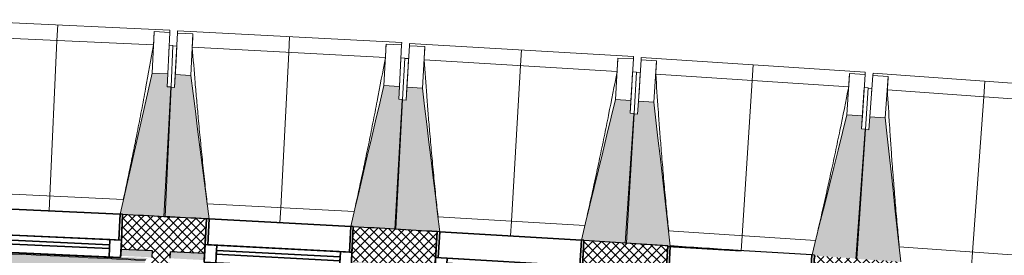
# Model space of a CAD drawing. Header units: centimetres. Extents: x -2631 to 3067, y -3659 to 381.
# Tile 91 of 149: x -1490 to -1108, y -1443 to -1351. Entities that reach past the tile are written whole.
import ezdxf

# ---------------------------------------------------------------- set-up
doc = ezdxf.new("R2010")
doc.units = ezdxf.units.CM
for name, color, linetype, lineweight in [('0-1', 7, 'Continuous', 5), ('HACHURE_C-3', 7, 'Continuous', 18), ('MENUISERIES', 7, 'Continuous', 18), ('MENUISERIES-1', 7, 'Continuous', 25), ('MUR', 7, 'Continuous', 25), ('MUR_C', 7, 'Continuous', 25), ('OSSATURE', 7, 'Continuous', 18), ('OSSATURE_C', 7, 'Continuous', 18), ('SERRU', 7, 'Continuous', 18), ('Z', 7, 'Continuous', 18)]:
    doc.layers.add(name, color=color, linetype=linetype, lineweight=lineweight)
doc.layers.add('A-ANNO-NPLT', color=7, linetype='Continuous', lineweight=25, plot=False)
for name, color, linetype, lineweight, true_color in [('A-GLAZ-GLAS', 7, 'Continuous', 25, 0x5c63b1), ('HACHURE_C-1', 7, 'Continuous', 25, 0xdadada), ('MENUISERIES-2', 7, 'Continuous', 25, 0x5c63b1), ('OSSATURE-1', 7, 'Continuous', 5, 0x787878), ('OSSATURE-2', 5, 'Continuous', 25, 0x0000ff), ('SERRU-traverse-1', 7, 'Continuous', 18, 0xff8000), ('SOL-1', 3, 'Continuous', 5, 0x00ff00)]:
    doc.layers.add(name, color=color, linetype=linetype, lineweight=lineweight, true_color=true_color)
pattern_1 = [(45, (0, 0), (-1.767767, 1.767767), []), (135, (0, 0), (-1.767767, -1.767767), [])]

# ---------------------------------------------------------------- blocks, each defined once
blk = doc.blocks.new('XXX_VIDE FENETRE - 550-V9-2021_015_1114_DCE_1_50_Sols')
at = {"layer": 'A-ANNO-NPLT'}
for p, q in [((-28.5, 0), (-28.5, -10)), ((-27.5, 0), (-28.5, 0)), ((-27.5, -10), (-27.5, 0)), ((28.5, 0), (27.5, 0)), ((27.5, 0), (27.5, -10)), ((28.5, -10), (28.5, 0)), ((-28.5, -10), (-27.5, -10)), ((-24, -10), (-28.5, -10)), ((-28.5, -10), (-28.5, -16.75)), ((-24, -16.75), (-24, -10)), ((24, -10), (24, -16.75)), ((28.5, -10), (24, -10)), ((27.5, -10), (28.5, -10)), ((28.5, -16.75), (28.5, -10)), ((-28.5, -16.75), (-24, -16.75)), ((24, -16.75), (28.5, -16.75))]:
    blk.add_line(p, q, dxfattribs=at)
at = {"layer": 'A-GLAZ-GLAS'}
for p, q in [((24, -12), (-24, -12)), ((-24, -12), (-24, -13.5)), ((-24, -13.5), (24, -13.5)), ((24, -13.5), (24, -12))]:
    blk.add_line(p, q, dxfattribs=at)
at = {"layer": 'MENUISERIES-1'}
for p, q in [((-27.51, 0), (27.51, 0)), ((-27.5, 0), (-27.5, -10)), ((27.5, 0), (-27.5, 0)), ((27.5, -10), (27.5, 0)), ((-28.5, -10), (-28.5, -0.07)), ((28.5, -0.07), (28.5, -10)), ((28.5, -10), (-28.5, -10)), ((-28.5, -16.75), (-28.5, -10)), ((-28.5, -10), (28.5, -10)), ((-27.5, -10), (27.5, -10)), ((-24, -10), (-24, -16.75)), ((24, -10), (-24, -10)), ((24, -16.75), (24, -10)), ((28.5, -10), (28.5, -16.75)), ((28.5, -16.75), (-28.5, -16.75)), ((-24, -16.75), (24, -16.75))]:
    blk.add_line(p, q, dxfattribs=at)
at = {"layer": 'MENUISERIES-2'}
for p, q in [((-24, -13.5), (-24, -12)), ((-24, -12), (24, -12)), ((24, -13.5), (-24, -13.5)), ((24, -12), (24, -13.5))]:
    blk.add_line(p, q, dxfattribs=at)
blk = doc.blocks.new('XXX_VIDE FENETRE - 550-V10-2021_015_1114_DCE_1_50_Sols')
at = {"layer": 'A-ANNO-NPLT'}
for p, q in [((-28.5, 0), (-28.5, -10)), ((-27.5, 0), (-28.5, 0)), ((-27.5, -10), (-27.5, 0)), ((28.5, 0), (27.5, 0)), ((27.5, 0), (27.5, -10)), ((28.5, -10), (28.5, 0)), ((-28.5, -10), (-27.5, -10)), ((-24, -10), (-28.5, -10)), ((-28.5, -10), (-28.5, -16.75)), ((-24, -16.75), (-24, -10)), ((24, -10), (24, -16.75)), ((28.5, -10), (24, -10)), ((27.5, -10), (28.5, -10)), ((28.5, -16.75), (28.5, -10)), ((-28.5, -16.75), (-24, -16.75)), ((24, -16.75), (28.5, -16.75))]:
    blk.add_line(p, q, dxfattribs=at)
at = {"layer": 'A-GLAZ-GLAS'}
for p, q in [((24, -12), (-24, -12)), ((-24, -12), (-24, -13.5)), ((-24, -13.5), (24, -13.5)), ((24, -13.5), (24, -12))]:
    blk.add_line(p, q, dxfattribs=at)
at = {"layer": 'MENUISERIES-1'}
for p, q in [((-28.5, 0), (0, 0)), ((-28.5, -10), (-28.5, 0)), ((-27.5, 0), (-27.5, -10)), ((27.5, 0), (-27.5, 0)), ((27.5, -10), (27.5, 0)), ((28.5, -0.25), (28.5, -10)), ((28.5, -10), (-28.5, -10)), ((-28.5, -16.75), (-28.5, -10)), ((-28.5, -10), (28.5, -10)), ((-27.5, -10), (27.5, -10)), ((-24, -10), (-24, -16.75)), ((24, -10), (-24, -10)), ((24, -16.75), (24, -10)), ((28.5, -10), (28.5, -16.75)), ((28.5, -16.75), (-28.5, -16.75)), ((-24, -16.75), (24, -16.75))]:
    blk.add_line(p, q, dxfattribs=at)
at = {"layer": 'MENUISERIES-2'}
for p, q in [((-24, -13.5), (-24, -12)), ((-24, -12), (24, -12)), ((24, -13.5), (-24, -13.5)), ((24, -12), (24, -13.5))]:
    blk.add_line(p, q, dxfattribs=at)
blk = doc.blocks.new('Garde-corps - Garde-corps-505471-2021_015_1114_DCE_1_50_Sols')
at = {"layer": 'SERRU-traverse-1'}
for points in [[(-1440.71, -1444.32), (-1439.94, -1443.65), (-1450.53, -1443.21), (-1450.54, -1443.46), (-1507.48, -1440.84), (-1507.48, -1440.55), (-1539.89, -1439.07), (-1539.9, -1439.31), (-1596.86, -1437.06), (-1596.86, -1436.73), (-1629.28, -1435.54), (-1629.29, -1435.74), (-1686.26, -1433.86), (-1686.26, -1433.56), (-1718.69, -1432.53), (-1718.7, -1432.82), (-1775.68, -1431.32), (-1775.68, -1430.93), (-1808.12, -1430.07), (-1808.13, -1430.34), (-1865.11, -1429.2), (-1865.11, -1428.91), (-1897.56, -1428.32), (-1897.57, -1428.51), (-1954.56, -1427.75), (-1954.56, -1427.4), (-1987.02, -1427.08), (-1987.02, -1427.27), (-2044.02, -1426.84), (-2044.02, -1426.59), (-2076.48, -1426.42), (-2076.48, -1426.61), (-2133.48, -1426.59), (-2133.48, -1426.32), (-2165.94, -1426.37), (-2165.93, -1426.53), (-2222.93, -1426.85), (-2222.98, -1426.58), (-2255.4, -1426.87), (-2255.39, -1427.03), (-2312.39, -1427.7), (-2312.39, -1427.38), (-2317.96, -1427.43), (-2317.24, -1428.14), (-2189.4, -1427.02), (-2061.79, -1427.09), (-1935.69, -1428.32), (-1809.94, -1430.7), (-1686.23, -1434.16), (-1560.01, -1438.85), (-1440.9, -1444.31)], [(-1440.9, -1444.49), (-1440.71, -1444.32), (-1568.35, -1438.49), (-1695.9, -1433.85), (-1817.84, -1430.5), (-1945.91, -1428.17), (-2067.89, -1427.05), (-2197.82, -1427.07), (-2317.24, -1428.14), (-2317.06, -1428.31), (-2232.28, -1427.49), (-2189.4, -1427.19), (-2096.68, -1427.19), (-2066.65, -1427.22), (-2009.62, -1427.71), (-1938.05, -1428.45), (-1840.01, -1430.25), (-1810.18, -1430.87), (-1708.09, -1433.65), (-1681.76, -1434.48), (-1640.19, -1436), (-1553.65, -1439.3), (-1506.55, -1441.45), (-1440.91, -1444.49)]]:
    blk.add_hatch(color=256, dxfattribs=at).paths.add_polyline_path(points)
h = blk.add_hatch(color=256, dxfattribs=at)
h.paths.add_polyline_path([(-1441.07, -1444.64), (-1440.9, -1444.49), (-1566.1, -1438.75), (-1698.84, -1433.93), (-1745.79, -1432.59), (-1816.26, -1430.7), (-1917.98, -1428.81), (-1947.76, -1428.32), (-2017, -1427.64), (-2051.06, -1427.34), (-2074.47, -1427.21), (-2160.66, -1427.18), (-2197.82, -1427.24), (-2259.89, -1427.73), (-2317.02, -1428.35), (-2316.89, -1428.47), (-2202.66, -1427.45), (-2129.16, -1427.37), (-2074.47, -1427.43), (-2035.35, -1427.68), (-1935.96, -1428.66), (-1829.99, -1430.63), (-1785.89, -1431.7), (-1700.94, -1434.1), (-1656.58, -1435.59), (-1568.6, -1438.85), (-1549.76, -1439.66), (-1441.07, -1444.64)])
h.paths.add_polyline_path([(-1557.27, -1439.24), (-1557.27, -1439.24), (-1567.22, -1438.85)])
h.paths.add_polyline_path([(-1655.53, -1435.42), (-1655.57, -1435.42), (-1657.75, -1435.34)])
blk.add_line((-1726.59, -1432.62), (-1480.29, -1442.09), dxfattribs=at)
for radius, start, end in [(13727.3, 87.112212, 90.771971), (13726.96, 87.113668, 87.605372)]:
    blk.add_arc((-2132.29, -15154.19), radius, start, end, dxfattribs=at)
blk = doc.blocks.new('B02_ARC_rvt-1-2021_015_1114_DCE_1_50_Sols')
at = {"layer": 'HACHURE_C-1'}
h = blk.add_hatch(color=256, dxfattribs=at)
h.paths.add_polyline_path([(-261.58, -1553.93), (-261.24, -1551.46), (-292.42, -1547.2), (-292.75, -1549.68), (-264.3, -1553.56)])
h.paths.add_polyline_path([(-349.25, -1542.16), (-348.92, -1539.68), (-381.13, -1535.5), (-381.44, -1537.98), (-349.34, -1542.15)])
h.paths.add_polyline_path([(-437.99, -1530.83), (-437.68, -1528.35), (-450.05, -1526.82), (-450.34, -1529.3), (-438.08, -1530.82)])
h.paths.add_polyline_path([(-457.29, -1528.44), (-457, -1525.96), (-469.83, -1524.39), (-470.11, -1526.87), (-457.91, -1528.37)])
h.paths.add_polyline_path([(-526.7, -1520.09), (-526.43, -1517.61), (-558.78, -1513.84), (-559.05, -1516.32), (-526.81, -1520.08)])
h.paths.add_polyline_path([(-615.69, -1509.91), (-615.41, -1507.42), (-647.7, -1503.87), (-647.96, -1506.36), (-615.77, -1509.9)])
h.paths.add_polyline_path([(-704.64, -1500.31), (-704.38, -1497.83), (-736.69, -1494.49), (-736.93, -1496.97), (-704.72, -1500.3)])
h.paths.add_polyline_path([(-793.65, -1491.3), (-793.4, -1488.81), (-825.64, -1485.69), (-825.85, -1488.18), (-793.72, -1491.29)])
h.paths.add_polyline_path([(-882.61, -1482.87), (-882.4, -1480.38), (-914.83, -1477.46), (-915.04, -1479.95), (-882.69, -1482.87)])
h.paths.add_polyline_path([(-971.83, -1475.01), (-971.62, -1472.52), (-984.73, -1471.42), (-984.98, -1473.9), (-971.89, -1475.01)])
h.paths.add_polyline_path([(-991.95, -1473.32), (-991.71, -1470.83), (-1003.99, -1469.81), (-1004.18, -1472.31), (-992.58, -1473.27)])
h.paths.add_polyline_path([(-1061, -1467.74), (-1060.8, -1465.25), (-1093.19, -1462.75), (-1093.33, -1465.25), (-1061.06, -1467.74)])
h.paths.add_polyline_path([(-1150.21, -1461.05), (-1150.03, -1458.56), (-1182.34, -1456.28), (-1182.49, -1458.77), (-1150.27, -1461.05)])
h.paths.add_polyline_path([(-1239.36, -1454.95), (-1239.22, -1452.45), (-1271.72, -1450.37), (-1271.86, -1452.87), (-1239.42, -1454.94)])
h.paths.add_polyline_path([(-1328.76, -1449.41), (-1328.61, -1446.92), (-1361.04, -1445.05), (-1361.17, -1447.55), (-1328.8, -1449.41)])
h.paths.add_polyline_path([(-1418.09, -1444.47), (-1417.96, -1441.97), (-1431.16, -1441.29), (-1431.37, -1443.78), (-1418.13, -1444.47)])
h.paths.add_polyline_path([(-1438.36, -1443.43), (-1438.16, -1440.93), (-1450.39, -1440.32), (-1450.51, -1442.82), (-1438.99, -1443.39)])
h.paths.add_polyline_path([(-1507.44, -1440.1), (-1507.33, -1437.61), (-1539.78, -1436.17), (-1539.88, -1438.67), (-1507.48, -1440.1)])
h.paths.add_polyline_path([(-1596.83, -1436.32), (-1596.73, -1433.83), (-1629.19, -1432.6), (-1629.27, -1435.1), (-1596.86, -1436.32)])
h.paths.add_polyline_path([(-1686.23, -1433.13), (-1686.15, -1430.63), (-1718.62, -1429.61), (-1718.68, -1432.11), (-1686.26, -1433.12)])
h.paths.add_polyline_path([(-1775.66, -1430.51), (-1775.59, -1428.01), (-1808.06, -1427.21), (-1808.11, -1429.71), (-1775.68, -1430.51)])
h.paths.add_polyline_path([(-1865.1, -1428.48), (-1865.05, -1425.98), (-1897.53, -1425.38), (-1897.56, -1427.88), (-1865.11, -1428.48)])
h.paths.add_polyline_path([(-2320.77, -1427.17), (-2312.4, -1427.06), (-2312.47, -1424.56), (-2320.8, -1424.67), (-2320.77, -1427.15)])
h.paths.add_polyline_path([(-1954.55, -1427.03), (-1954.56, -1424.53), (-1987, -1424.15), (-1986.97, -1426.65), (-1954.56, -1427.03)])
h.paths.add_polyline_path([(-2255.4, -1426.43), (-2222.94, -1426.18), (-2222.98, -1423.68), (-2255.43, -1423.93)])
h.paths.add_polyline_path([(-2044.01, -1426.16), (-2044.02, -1423.66), (-2076.47, -1423.49), (-2076.47, -1425.99), (-2044.02, -1426.16)])
h.paths.add_polyline_path([(-2165.94, -1425.92), (-2133.48, -1425.88), (-2133.48, -1423.38), (-2165.95, -1423.42)])
at = {"layer": 'HACHURE_C-3'}
h = blk.add_hatch(dxfattribs=at)
h.set_pattern_fill('FP_1', color=256, style=0, pattern_type=2)
h.set_pattern_definition(pattern_1)
h.paths.add_polyline_path([(-261.24, -1551.46), (-259.46, -1538.12), (-290.66, -1533.82), (-292.42, -1547.2), (-264.3, -1551.04)])
h.paths.add_polyline_path([(-348.92, -1539.68), (-347.16, -1526.3), (-379.46, -1522.11), (-381.13, -1535.5), (-349.34, -1539.63)])
h.paths.add_polyline_path([(-437.68, -1528.35), (-436.01, -1514.95), (-468.33, -1510.97), (-469.83, -1524.39), (-438.08, -1528.3)])
h.paths.add_polyline_path([(-526.43, -1517.61), (-524.93, -1504.19), (-557.28, -1500.42), (-558.78, -1513.84), (-526.81, -1517.56)])
h.paths.add_polyline_path([(-615.41, -1507.42), (-613.92, -1494), (-646.29, -1490.44), (-647.7, -1503.87), (-615.77, -1507.38)])
h.paths.add_polyline_path([(-704.38, -1497.83), (-703.01, -1484.39), (-735.36, -1481.05), (-736.69, -1494.49), (-704.72, -1497.79)])
h.paths.add_polyline_path([(-793.4, -1488.81), (-792.11, -1475.37), (-824.5, -1472.24), (-825.64, -1485.69), (-793.72, -1488.78)])
h.paths.add_polyline_path([(-882.4, -1480.38), (-881.25, -1466.93), (-913.69, -1464.01), (-914.83, -1477.46), (-882.69, -1480.36)])
h.paths.add_polyline_path([(-971.62, -1472.52), (-970.49, -1459.07), (-1002.93, -1456.36), (-1003.99, -1469.81), (-971.89, -1472.5)])
h.paths.add_polyline_path([(-1060.8, -1465.25), (-1059.77, -1451.79), (-1092.22, -1449.29), (-1093.19, -1462.75), (-1061.06, -1465.23)])
h.paths.add_polyline_path([(-1150.03, -1458.56), (-1149.09, -1445.09), (-1181.55, -1442.8), (-1182.34, -1456.28), (-1150.27, -1458.54)])
h.paths.add_polyline_path([(-1239.22, -1452.45), (-1238.42, -1438.97), (-1270.92, -1436.89), (-1271.72, -1450.37), (-1239.42, -1452.44)])
h.paths.add_polyline_path([(-1328.61, -1446.92), (-1327.82, -1433.44), (-1360.33, -1431.57), (-1361.04, -1445.05), (-1328.8, -1446.91)])
h.paths.add_polyline_path([(-1417.96, -1441.97), (-1417.25, -1428.49), (-1449.77, -1426.83), (-1450.39, -1440.32), (-1418.13, -1441.96)])
h.paths.add_polyline_path([(-1507.33, -1437.61), (-1506.71, -1424.12), (-1539.25, -1422.68), (-1539.78, -1436.17), (-1507.48, -1437.6)])
h.paths.add_polyline_path([(-1596.73, -1433.83), (-1596.2, -1420.34), (-1628.74, -1419.1), (-1629.19, -1432.6), (-1596.86, -1433.82)])
h.paths.add_polyline_path([(-1686.15, -1430.63), (-1685.71, -1417.13), (-1718.26, -1416.11), (-1718.62, -1429.61), (-1686.26, -1430.62)])
h.paths.add_polyline_path([(-1775.59, -1428.01), (-1775.24, -1414.52), (-1807.8, -1413.71), (-1808.06, -1427.21), (-1775.68, -1428.01)])
h.paths.add_polyline_path([(-1865.05, -1425.98), (-1864.78, -1412.48), (-1897.34, -1411.89), (-1897.48, -1425.39), (-1865.11, -1425.98)])
h.paths.add_polyline_path([(-2334.3, -1424.86), (-2312.43, -1424.56), (-2312.6, -1411.06), (-2334.51, -1411.36), (-2334.3, -1424.77)])
h.paths.add_polyline_path([(-1954.52, -1424.53), (-1954.34, -1411.03), (-1986.9, -1410.65), (-1986.97, -1424.15), (-1954.56, -1424.53)])
h.paths.add_polyline_path([(-2255.43, -1423.93), (-2222.95, -1423.68), (-2223.04, -1410.18), (-2255.6, -1410.43), (-2255.43, -1423.79)])
h.paths.add_polyline_path([(-2043.99, -1423.66), (-2043.9, -1410.16), (-2076.47, -1409.99), (-2076.47, -1423.49), (-2044.02, -1423.66)])
h.paths.add_polyline_path([(-2165.95, -1423.42), (-2133.47, -1423.38), (-2133.47, -1409.88), (-2166.04, -1409.92), (-2165.95, -1423.39)])
h = blk.add_hatch(dxfattribs=at)
h.set_pattern_fill('FP_1', color=256, style=0, pattern_type=2)
h.set_pattern_definition(pattern_1)
h.paths.add_polyline_path([(-1470.98, -1921.31), (-1431.16, -1441.29), (-1438.16, -1440.93), (-1477.95, -1920.74), (-1471.08, -1921.31)])
at = {"layer": 'SOL-1'}
h = blk.add_hatch(color=256, dxfattribs=at)
h.paths.add_polyline_path([(-1510.39, -2049.44), (-1510.39, -2049.44), (-1509.87, -2043.77), (-1509.42, -2043.79), (-1509.07, -2039.52), (-1504.93, -2039.86), (-1504.92, -2039.71), (-1508.91, -2039.38), (-1501.93, -1955.28), (-1502.83, -1955.19), (-1502.4, -1950.01), (-1501.5, -1950.08), (-1501.22, -1946.7), (-1497.23, -1947.03), (-1497.23, -1946.78), (-1501.35, -1946.42), (-1500.99, -1942.16), (-1501.49, -1942.11), (-1499.31, -1916.35), (-1480.33, -1917.87), (-1441.07, -1444.64), (-1558.75, -1439.25), (-1593.81, -1437.89), (-1681.76, -1434.72), (-1723.66, -1433.42), (-1809.33, -1431.11), (-1844.6, -1430.34), (-1941.64, -1428.56), (-2059.97, -1427.5), (-2084.9, -1427.38), (-2170.43, -1427.39), (-2209.88, -1427.52), (-2316.89, -1428.47), (-2307.57, -2036.4), (-2238.94, -2035.66), (-2210.26, -2035.4), (-2184.17, -2035.25), (-2119.74, -2035.14), (-2069.52, -2035.21), (-2015.77, -2035.53), (-1953.63, -2036.18), (-1930.8, -2036.51), (-1850.74, -2037.91), (-1787.14, -2039.43), (-1728.9, -2041.04), (-1659.59, -2043.35), (-1614.74, -2044.97), (-1580.92, -2046.38), (-1510.39, -2049.44)])
h.paths.add_polyline_path([(-1580.91, -2047.44), (-1580.92, -2047.42), (-1603.71, -2046.46), (-1593.49, -2046.89), (-1580.92, -2047.44)])
h.paths.add_polyline_path([(-1675.84, -2043.8), (-1675.83, -2043.8), (-1695.2, -2043.15), (-1680.59, -2043.64), (-1677.89, -2043.73)])
h.paths.add_polyline_path([(-1766.64, -2041.01), (-1781.26, -2040.61), (-1770.16, -2040.91)])
h.paths.add_polyline_path([(-1510.06, -2040.05), (-1510.74, -2039.62), (-1510.82, -2039.46), (-1510.81, -2038.92), (-1510.67, -2038.56), (-1510.42, -2038.43), (-1509.85, -2038.28), (-1509.16, -2038.75), (-1509.16, -2038.94), (-1509.16, -2039.34), (-1509.32, -2039.72), (-1509.64, -2039.86), (-1510.06, -2040.05)])
h.paths.add_polyline_path([(-1858.92, -2038.81), (-1870.06, -2038.59), (-1858.96, -2038.81)])
h.paths.add_polyline_path([(-1943.02, -2037.41), (-1943.02, -2037.39), (-1943.02, -2037.41)])
h.paths.add_polyline_path([(-2033.49, -2036.49), (-2033.49, -2036.46), (-2049.95, -2036.35), (-2040.04, -2036.43), (-2033.49, -2036.49)])
h.paths.add_polyline_path([(-1507.42, -1964.24), (-1509.63, -1964.06), (-1508.5, -1951), (-1508.1, -1951.07), (-1508.07, -1951.04), (-1502.57, -1951.49), (-1502.82, -1953.83), (-1506.53, -1953.52), (-1507.42, -1964.23)])
h.paths.add_polyline_path([(-2067.14, -1917.12), (-2184.08, -1917.12), (-2184.08, -1557.12), (-1584.08, -1557.12), (-1584.08, -1917.12), (-1985.94, -1917.12)])
h.paths.add_polyline_path([(-1442.34, -1445.75), (-1442.34, -1445.75), (-1441.78, -1445.26)])
h.paths.add_polyline_path([(-1686.24, -1433.21), (-1686.26, -1433.14), (-1691.18, -1432.97), (-1700.94, -1432.73), (-1686.26, -1433.21)])
h.paths.add_polyline_path([(-1954.56, -1427.4), (-1954.56, -1427.39), (-1954.56, -1427.4)])
h.paths.add_polyline_path([(-1954.55, -1427.1), (-1954.56, -1427.08), (-1954.56, -1427.1)])
h.paths.add_polyline_path([(-2050.4, -1426.19), (-2067.67, -1426.03), (-2074.12, -1426.09), (-2056.72, -1426.16)])
at = {"layer": 'MUR'}
for p, q in [((-1450.51, -1442.82), (-1449.77, -1426.83)), ((-1417.25, -1428.55), (-1418.09, -1444.47)), ((-1361.17, -1447.55), (-1360.33, -1431.57)), ((-1327.82, -1433.5), (-1328.76, -1449.41)), ((-1271.86, -1452.87), (-1270.92, -1436.89)), ((-1238.42, -1439.04), (-1239.36, -1454.95))]:
    blk.add_line(p, q, dxfattribs=at)
blk.add_arc((-2132.29, -15154.19), 13744.31, 86.164982, 86.266982, dxfattribs=at)
at = {"layer": 'MUR_C'}
for p, q in [((-1449.77, -1426.83), (-1450.51, -1442.82)), ((-1418.09, -1444.47), (-1417.25, -1428.49)), ((-1360.33, -1431.57), (-1361.17, -1447.55)), ((-1328.76, -1449.41), (-1327.82, -1433.44)), ((-1270.92, -1436.89), (-1271.86, -1452.87)), ((-1239.36, -1454.95), (-1238.42, -1438.97)), ((-1438.16, -1440.93), (-1450.39, -1440.32)), ((-1438.36, -1443.43), (-1438.16, -1440.93)), ((-1431.37, -1443.78), (-1431.16, -1441.29)), ((-1417.96, -1441.97), (-1431.16, -1441.29))]:
    blk.add_line(p, q, dxfattribs=at)
for start, end in [(87.017865, 87.153631), (86.644484, 86.78025), (86.271104, 86.406868)]:
    blk.add_arc((-2132.29, -15154.19), 13744.31, start, end, dxfattribs=at)
at = {"layer": 'MENUISERIES'}
for name, p, rotation in [('XXX_VIDE FENETRE - 550-V9-2021_015_1114_DCE_1_50_Sols', (-1478.24, -1425.42), 357.3684062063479), ('XXX_VIDE FENETRE - 550-V9-2021_015_1114_DCE_1_50_Sols', (-1388.79, -1429.98), 356.9953398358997), ('XXX_VIDE FENETRE - 550-V9-2021_015_1114_DCE_1_50_Sols', (-1299.37, -1435.12), 356.6222734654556), ('XXX_VIDE FENETRE - 550-V10-2021_015_1114_DCE_1_50_Sols', (-1209.98, -1440.84), 356.6222734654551)]:
    blk.add_blockref(name, p, dxfattribs=dict(at, rotation=rotation))
at = {"layer": 'SERRU'}
blk.add_blockref('Garde-corps - Garde-corps-505471-2021_015_1114_DCE_1_50_Sols', (0, 0), dxfattribs=at)
blk = doc.blocks.new('20_MUR PREFA_01 - Type 1-3119337-2021_015_1114_DCE_1_50_Sols')
at = {"layer": 'Z'}
for p, q in [((0, 72.21), (0, 66.14)), ((0, 66.14), (0, 5.85)), ((0, 0.07), (0, 5.85))]:
    blk.add_line(p, q, dxfattribs=at)
blk = doc.blocks.new('B02_DC_STR_rvt-1-2021_015_1114_DCE_1_50_Sols')
at = {"layer": 'OSSATURE-1'}
for points in [[(-1433.29, -1427.56), (-1430.98, -1377.39), (-1432.48, -1377.32), (-1432.25, -1372.32), (-1438.25, -1372.05), (-1450.76, -1426.68), (-1449.77, -1426.73), (-1449.77, -1426.8), (-1442.34, -1427.14)], [(-1417.25, -1428.55), (-1417.25, -1428.48), (-1416.27, -1428.48), (-1423.34, -1372.93), (-1429.34, -1372.62), (-1429.6, -1377.61), (-1431.1, -1377.53), (-1433.73, -1427.69), (-1417.55, -1428.54)], [(-1343.85, -1432.4), (-1341.22, -1382.25), (-1342.72, -1382.17), (-1342.46, -1377.18), (-1348.45, -1376.86), (-1361.31, -1431.42), (-1360.33, -1431.47), (-1360.33, -1431.54), (-1354.89, -1431.82)], [(-1327.82, -1433.5), (-1327.82, -1433.44), (-1326.84, -1433.44), (-1333.55, -1377.85), (-1339.54, -1377.49), (-1339.84, -1382.49), (-1341.33, -1382.4), (-1344.29, -1432.53), (-1327.98, -1433.5)], [(-1254.45, -1437.83), (-1251.49, -1387.7), (-1252.99, -1387.61), (-1252.69, -1382.62), (-1258.68, -1382.27), (-1271.9, -1436.74), (-1270.92, -1436.79), (-1270.92, -1436.86), (-1265.3, -1437.19)], [(-1237.43, -1439.11), (-1243.79, -1383.35), (-1249.78, -1382.95), (-1250.11, -1387.94), (-1251.6, -1387.85), (-1254.89, -1437.96), (-1241.21, -1438.86)], [(-1165.08, -1443.85), (-1161.8, -1393.73), (-1163.29, -1393.64), (-1162.97, -1388.65), (-1168.95, -1388.25), (-1182.48, -1442.46), (-1181.53, -1442.51), (-1181.53, -1442.77), (-1175.75, -1443.15)], [(-1148.08, -1445.16), (-1154.07, -1389.43), (-1160.06, -1389), (-1160.42, -1393.99), (-1161.91, -1393.88), (-1165.52, -1443.97), (-1149.07, -1445.16), (-1149.06, -1445.09), (-1148.82, -1445.11)]]:
    blk.add_hatch(color=256, dxfattribs=at).paths.add_polyline_path(points)
at = {"layer": 'OSSATURE'}
for p, q in [((-1431.47, -1355.36), (-1518.38, -1351.36)), ((-1437.77, -1361.14), (-1512.64, -1357.7)), ((-1437.51, -1355.99), (-1438.25, -1372.05)), ((-1437.51, -1355.99), (-1431.51, -1356.26)), ((-1437.51, -1356.01), (-1437.51, -1355.99)), ((-1431.51, -1356.26), (-1432.25, -1372.32)), ((-1431.47, -1355.36), (-1431.52, -1356.29)), ((-1429.34, -1372.62), (-1428.49, -1356.56)), ((-1428.49, -1356.59), (-1428.45, -1355.66)), ((-1428.49, -1356.56), (-1422.5, -1356.88)), ((-1341.57, -1360.22), (-1428.45, -1355.66)), ((-1423.34, -1372.93), (-1422.5, -1356.88)), ((-1422.5, -1356.88), (-1422.5, -1356.9)), ((-1431.74, -1361.26), (-1432.01, -1367.05)), ((-1430.25, -1361.33), (-1431.74, -1361.26)), ((-1430.25, -1361.33), (-1430.98, -1377.39)), ((-1428.76, -1361.56), (-1430.25, -1361.48)), ((-1429.06, -1367.35), (-1428.76, -1361.56)), ((-1347.9, -1365.96), (-1422.75, -1362.03)), ((-1347.6, -1360.81), (-1348.45, -1376.86)), ((-1347.61, -1360.83), (-1347.6, -1360.81)), ((-1347.6, -1360.81), (-1341.61, -1361.12)), ((-1341.61, -1361.12), (-1342.46, -1377.18)), ((-1341.57, -1360.22), (-1341.61, -1361.15)), ((-1339.54, -1377.49), (-1338.59, -1361.44)), ((-1338.6, -1361.47), (-1338.54, -1360.54)), ((-1338.59, -1361.44), (-1332.6, -1361.8)), ((-1251.69, -1365.67), (-1338.54, -1360.54)), ((-1333.55, -1377.85), (-1332.6, -1361.8)), ((-1332.6, -1361.8), (-1332.6, -1361.82)), ((-1341.87, -1366.12), (-1342.18, -1371.91)), ((-1340.38, -1366.2), (-1341.87, -1366.12)), ((-1340.38, -1366.2), (-1341.22, -1382.25)), ((-1338.89, -1366.44), (-1340.39, -1366.35)), ((-1339.23, -1372.23), (-1338.89, -1366.44)), ((-1257.73, -1366.22), (-1258.68, -1382.27)), ((-1257.74, -1366.24), (-1257.73, -1366.22)), ((-1257.73, -1366.22), (-1251.74, -1366.57)), ((-1251.74, -1366.57), (-1252.69, -1382.62)), ((-1251.69, -1365.67), (-1251.75, -1366.6)), ((-1248.73, -1366.94), (-1248.67, -1366.01)), ((-1161.86, -1371.7), (-1248.67, -1366.01)), ((-1432.01, -1367.05), (-1432.48, -1377.32)), ((-1429.6, -1377.61), (-1429.06, -1367.35)), ((-1258.06, -1371.36), (-1332.88, -1366.95)), ((-1249.78, -1382.95), (-1248.73, -1366.91)), ((-1248.73, -1366.91), (-1242.74, -1367.3)), ((-1243.79, -1383.35), (-1242.74, -1367.3)), ((-1242.74, -1367.3), (-1242.74, -1367.33)), ((-1342.18, -1371.91), (-1342.72, -1382.17)), ((-1339.84, -1382.49), (-1339.23, -1372.23)), ((-1252.04, -1371.56), (-1252.38, -1377.35)), ((-1250.54, -1371.65), (-1252.04, -1371.56)), ((-1250.54, -1371.65), (-1251.49, -1387.7)), ((-1249.06, -1371.9), (-1250.55, -1371.8)), ((-1249.43, -1377.69), (-1249.06, -1371.9)), ((-1168.26, -1377.35), (-1243.05, -1372.45)), ((-1167.9, -1372.21), (-1168.95, -1388.25)), ((-1167.91, -1372.24), (-1167.9, -1372.21)), ((-1167.9, -1372.21), (-1161.91, -1372.6)), ((-1161.91, -1372.6), (-1162.97, -1388.65)), ((-1161.86, -1371.7), (-1161.92, -1372.63)), ((-1160.06, -1389), (-1158.9, -1372.96)), ((-1158.9, -1372.99), (-1158.83, -1372.06)), ((-1158.9, -1372.96), (-1152.92, -1373.39)), ((-1072.06, -1378.32), (-1158.83, -1372.06)), ((-1154.07, -1389.43), (-1152.92, -1373.39)), ((-1152.92, -1373.39), (-1152.91, -1373.42)), ((-1252.38, -1377.35), (-1252.99, -1387.61)), ((-1250.11, -1387.94), (-1249.43, -1377.69)), ((-1162.24, -1377.59), (-1162.62, -1383.38)), ((-1160.74, -1377.69), (-1162.24, -1377.59)), ((-1160.74, -1377.69), (-1161.8, -1393.73)), ((-1159.26, -1377.95), (-1160.75, -1377.84)), ((-1159.68, -1383.74), (-1159.26, -1377.95)), ((-1078.5, -1383.93), (-1153.26, -1378.54)), ((-1162.62, -1383.38), (-1163.29, -1393.64)), ((-1160.42, -1393.99), (-1159.68, -1383.74)), ((-1506.47, -1418.34), (-1449.48, -1420.96)), ((-1416.97, -1422.71), (-1360, -1425.7)), ((-1450.76, -1426.68), (-1505.72, -1424.16)), ((-1327.5, -1427.66), (-1270.55, -1431.03)), ((-1361.31, -1431.42), (-1416.26, -1428.53)), ((-1271.9, -1436.74), (-1326.83, -1433.49)), ((-1238.07, -1433.2), (-1181.14, -1436.93)), ((-1209.98, -1440.84), (-1237.43, -1439.04)), ((-1148.67, -1439.32), (-1091.77, -1443.42))]:
    blk.add_line(p, q, dxfattribs=at)
at = {"layer": 'OSSATURE', "flags": 128}
for points in [[(-1437.77, -1361.14), (-1437.72, -1360.11), (-1437.67, -1359.09), (-1437.61, -1358.06), (-1437.56, -1357.04), (-1437.51, -1356.01)], [(-1422.5, -1356.9), (-1422.55, -1357.93), (-1422.6, -1358.95), (-1422.65, -1359.98), (-1422.7, -1361), (-1422.75, -1362.03)], [(-1347.9, -1365.96), (-1347.84, -1364.93), (-1347.78, -1363.91), (-1347.72, -1362.88), (-1347.67, -1361.86), (-1347.61, -1360.83)], [(-1332.6, -1361.82), (-1332.66, -1362.85), (-1332.72, -1363.87), (-1332.77, -1364.9), (-1332.83, -1365.92), (-1332.88, -1366.95)], [(-1258.06, -1371.36), (-1258, -1370.34), (-1257.93, -1369.32), (-1257.87, -1368.29), (-1257.8, -1367.27), (-1257.74, -1366.24)], [(-1242.74, -1367.33), (-1242.8, -1368.35), (-1242.87, -1369.38), (-1242.93, -1370.4), (-1242.99, -1371.43), (-1243.05, -1372.45)], [(-1168.26, -1377.35), (-1168.19, -1376.33), (-1168.12, -1375.31), (-1168.05, -1374.28), (-1167.98, -1373.26), (-1167.91, -1372.24)], [(-1152.91, -1373.42), (-1152.98, -1374.44), (-1153.05, -1375.47), (-1153.12, -1376.49), (-1153.19, -1377.52), (-1153.26, -1378.54)]]:
    blk.add_lwpolyline(points, dxfattribs=at)
at = {"layer": 'OSSATURE'}
for points, knots in [([(-1449.49, -1420.96), (-1448.59, -1416.83), (-1447.23, -1410.45), (-1445.45, -1401.79), (-1443.98, -1394.47), (-1442.44, -1386.57), (-1440.3, -1375.27), (-1438.77, -1366.8), (-1437.77, -1361.14)], [0.0183438, 0.0183438, 0.0183438, 0.0183438, 0.2222222, 0.3333333, 0.4444444, 0.5833333, 0.7222222, 1, 1, 1, 1]), ([(-1422.75, -1362.03), (-1422.4, -1366.61), (-1421.85, -1373.48), (-1421.06, -1382.64), (-1420.38, -1390.08), (-1419.62, -1398.1), (-1418.74, -1406.68), (-1417.86, -1414.89), (-1417.25, -1420.23), (-1416.96, -1422.71)], [0, 0, 0, 0, 0.2222222, 0.3333333, 0.4444444, 0.5833333, 0.7222222, 0.8611111, 0.9816328, 0.9816328, 0.9816328, 0.9816328]), ([(-1360.01, -1425.7), (-1359.08, -1421.58), (-1357.68, -1415.2), (-1355.85, -1406.56), (-1354.33, -1399.25), (-1352.74, -1391.36), (-1350.52, -1380.07), (-1348.93, -1371.61), (-1347.9, -1365.96)], [0.0183438, 0.0183438, 0.0183438, 0.0183438, 0.2222222, 0.3333333, 0.4444444, 0.5833333, 0.7222222, 1, 1, 1, 1]), ([(-1332.88, -1366.95), (-1332.56, -1371.53), (-1332.06, -1378.41), (-1331.33, -1387.57), (-1330.7, -1395.02), (-1329.99, -1403.03), (-1329.17, -1411.62), (-1328.34, -1419.84), (-1327.76, -1425.18), (-1327.49, -1427.67)], [0, 0, 0, 0, 0.2222222, 0.3333333, 0.4444444, 0.5833333, 0.7222222, 0.8611111, 0.9816328, 0.9816328, 0.9816328, 0.9816328]), ([(-1270.56, -1431.03), (-1269.61, -1426.91), (-1268.16, -1420.55), (-1266.27, -1411.92), (-1264.71, -1404.61), (-1263.07, -1396.73), (-1260.78, -1385.46), (-1259.13, -1377.01), (-1258.06, -1371.36)], [0.0183438, 0.0183438, 0.0183438, 0.0183438, 0.2222222, 0.3333333, 0.4444444, 0.5833333, 0.7222222, 1, 1, 1, 1]), ([(-1243.05, -1372.45), (-1242.76, -1377.04), (-1242.3, -1383.92), (-1241.63, -1393.08), (-1241.05, -1400.54), (-1240.39, -1408.56), (-1239.63, -1417.15), (-1238.85, -1425.37), (-1238.31, -1430.72), (-1238.05, -1433.2)], [0, 0, 0, 0, 0.2222222, 0.3333333, 0.4444444, 0.5833333, 0.7222222, 0.8611111, 0.9816328, 0.9816328, 0.9816328, 0.9816328]), ([(-1181.15, -1436.94), (-1180.17, -1432.83), (-1178.68, -1426.47), (-1176.74, -1417.85), (-1175.13, -1410.56), (-1173.43, -1402.69), (-1171.07, -1391.43), (-1169.37, -1382.99), (-1168.26, -1377.35)], [0.0183438, 0.0183438, 0.0183438, 0.0183438, 0.2222222, 0.3333333, 0.4444444, 0.5833333, 0.7222222, 1, 1, 1, 1]), ([(-1153.26, -1378.54), (-1153, -1383.13), (-1152.59, -1390.01), (-1151.97, -1399.18), (-1151.45, -1406.64), (-1150.84, -1414.66), (-1150.13, -1423.26), (-1149.41, -1431.49), (-1148.9, -1436.84), (-1148.66, -1439.32)], [0, 0, 0, 0, 0.2222222, 0.3333333, 0.4444444, 0.5833333, 0.7222222, 0.8611111, 0.9816328, 0.9816328, 0.9816328, 0.9816328])]:
    blk.add_open_spline(points, degree=3, knots=knots, dxfattribs=at)
at = {"layer": 'OSSATURE_C'}
for p, q in [((-1432.25, -1372.32), (-1438.25, -1372.05)), ((-1432.48, -1377.32), (-1432.25, -1372.32)), ((-1429.34, -1372.62), (-1429.6, -1377.61)), ((-1423.34, -1372.93), (-1429.34, -1372.62)), ((-1431.1, -1377.53), (-1433.73, -1427.69)), ((-1433.29, -1427.56), (-1430.98, -1377.39)), ((-1430.98, -1377.39), (-1432.48, -1377.32)), ((-1429.6, -1377.61), (-1431.1, -1377.53)), ((-1342.46, -1377.18), (-1348.45, -1376.86)), ((-1342.72, -1382.17), (-1342.46, -1377.18)), ((-1339.54, -1377.49), (-1339.84, -1382.49)), ((-1333.55, -1377.85), (-1339.54, -1377.49)), ((-1341.33, -1382.4), (-1344.29, -1432.53)), ((-1343.85, -1432.4), (-1341.22, -1382.25)), ((-1341.22, -1382.25), (-1342.72, -1382.17)), ((-1339.84, -1382.49), (-1341.33, -1382.4)), ((-1252.69, -1382.62), (-1258.68, -1382.27)), ((-1252.99, -1387.61), (-1252.69, -1382.62)), ((-1249.78, -1382.95), (-1250.11, -1387.94)), ((-1243.79, -1383.35), (-1249.78, -1382.95)), ((-1251.6, -1387.85), (-1254.89, -1437.96)), ((-1254.45, -1437.83), (-1251.49, -1387.7)), ((-1251.49, -1387.7), (-1252.99, -1387.61)), ((-1250.11, -1387.94), (-1251.6, -1387.85)), ((-1162.97, -1388.65), (-1168.95, -1388.25)), ((-1163.29, -1393.64), (-1162.97, -1388.65)), ((-1160.06, -1389), (-1160.42, -1393.99)), ((-1154.07, -1389.43), (-1160.06, -1389)), ((-1161.91, -1393.88), (-1165.52, -1443.97)), ((-1165.08, -1443.85), (-1161.8, -1393.73)), ((-1161.8, -1393.73), (-1163.29, -1393.64)), ((-1160.42, -1393.99), (-1161.91, -1393.88)), ((-1449.78, -1426.8), (-1433.29, -1427.56)), ((-1433.73, -1427.69), (-1417.25, -1428.55)), ((-1360.34, -1431.54), (-1343.85, -1432.4)), ((-1344.29, -1432.53), (-1327.82, -1433.5)), ((-1270.93, -1436.86), (-1254.45, -1437.83)), ((-1254.89, -1437.96), (-1237.43, -1439.11))]:
    blk.add_line(p, q, dxfattribs=at)
at = {"layer": 'OSSATURE_C', "flags": 128}
for points in [[(-1438.25, -1372.05), (-1439.81, -1378.89), (-1441.38, -1385.72), (-1442.94, -1392.56), (-1444.51, -1399.4), (-1446.07, -1406.24), (-1447.64, -1413.08), (-1449.21, -1419.91), (-1450.76, -1426.68)], [(-1416.26, -1428.53), (-1417.14, -1421.64), (-1418.03, -1414.69), (-1418.91, -1407.73), (-1419.8, -1400.77), (-1420.68, -1393.81), (-1421.57, -1386.85), (-1422.46, -1379.89), (-1423.34, -1372.93)], [(-1348.45, -1376.86), (-1350.06, -1383.69), (-1351.67, -1390.52), (-1353.28, -1397.35), (-1354.89, -1404.18), (-1356.5, -1411), (-1358.11, -1417.83), (-1359.72, -1424.66), (-1361.31, -1431.42)], [(-1326.83, -1433.49), (-1327.66, -1426.6), (-1328.5, -1419.63), (-1329.35, -1412.67), (-1330.19, -1405.71), (-1331.03, -1398.74), (-1331.87, -1391.78), (-1332.71, -1384.81), (-1333.55, -1377.85)], [(-1258.68, -1382.27), (-1260.34, -1389.08), (-1261.99, -1395.9), (-1263.65, -1402.72), (-1265.3, -1409.54), (-1266.95, -1416.35), (-1268.61, -1423.17), (-1270.26, -1429.99), (-1271.9, -1436.74)], [(-1237.43, -1439.11), (-1238.22, -1432.14), (-1239.02, -1425.17), (-1239.81, -1418.2), (-1240.61, -1411.23), (-1241.41, -1404.26), (-1242.2, -1397.29), (-1243, -1390.32), (-1243.79, -1383.35)], [(-1168.95, -1388.25), (-1170.65, -1395.06), (-1172.35, -1401.87), (-1174.05, -1408.67), (-1175.75, -1415.48), (-1177.45, -1422.28), (-1179.15, -1429.09), (-1180.85, -1435.9), (-1182.48, -1442.46)], [(-1148.08, -1445.16), (-1148.82, -1438.25), (-1149.57, -1431.28), (-1150.32, -1424.3), (-1151.07, -1417.33), (-1151.82, -1410.35), (-1152.57, -1403.38), (-1153.32, -1396.41), (-1154.07, -1389.43)]]:
    blk.add_lwpolyline(points, dxfattribs=at)
at = {"layer": 'OSSATURE-2'}
for p, rotation in [((-1478.24, -1425.49), 357.3684062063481), ((-1388.79, -1430.05), 356.9953398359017), ((-1299.37, -1435.18), 356.6222734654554), ((-1209.99, -1440.9), 356.249207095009), ((-1120.64, -1447.21), 355.8761407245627)]:
    blk.add_blockref('20_MUR PREFA_01 - Type 1-3119337-2021_015_1114_DCE_1_50_Sols', p, dxfattribs=dict(at, rotation=rotation))

msp = doc.modelspace()

# ---------------------------------------------------------------- block references
at = {"layer": '0-1'}
for name in ['B02_DC_STR_rvt-1-2021_015_1114_DCE_1_50_Sols', 'B02_ARC_rvt-1-2021_015_1114_DCE_1_50_Sols']:
    msp.add_blockref(name, (0, 0), dxfattribs=at)

doc.saveas('drawing.dxf')
